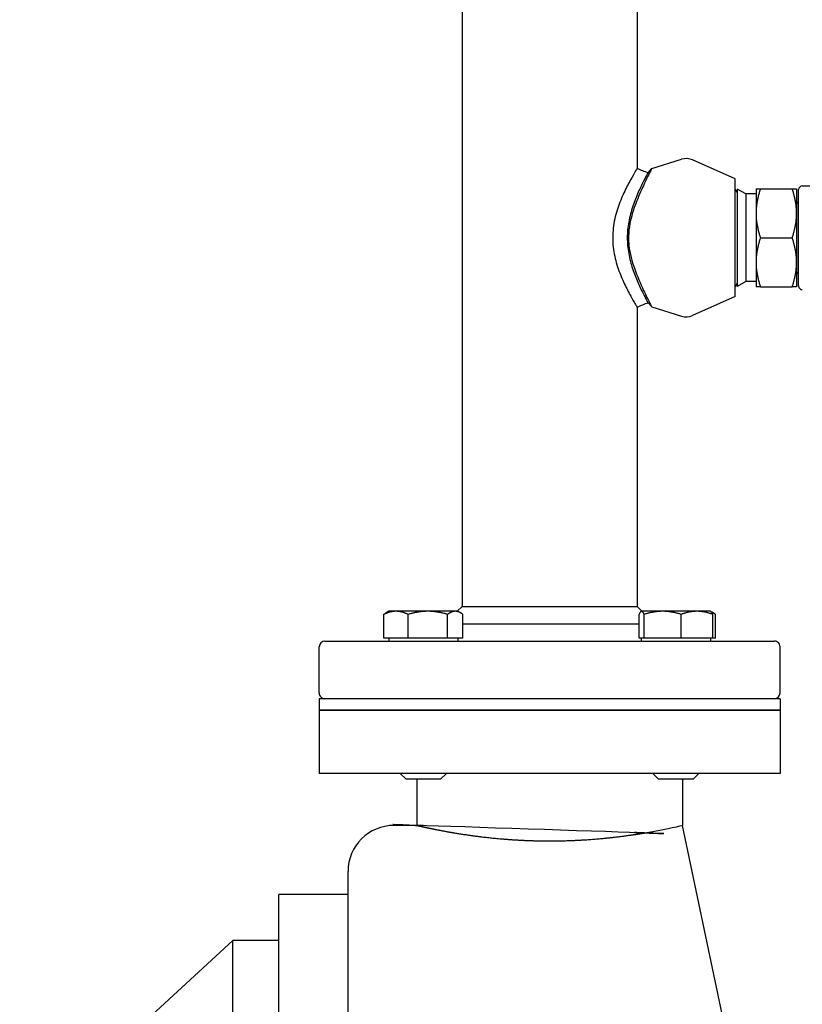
# Paper-space layout 'SHEET_3' of a CAD drawing. Header units: inches. Extents: x 3 to 360, y 8 to 227.
# Tile 60 of 117: x 242 to 250, y 86 to 97. Entities that reach past the tile are written whole.
import ezdxf

# ---------------------------------------------------------------- set-up
doc = ezdxf.new("R2010")
doc.units = ezdxf.units.IN
doc.header["$LTSCALE"] = 10.66666666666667
doc.header["$MEASUREMENT"] = 0
doc.layers.get('0').update_dxf_attribs({"lineweight": 25})

psp = doc.layouts.new('SHEET_3')

# ---------------------------------------------------------------- linework, layer by layer
for p, q in [((246.6575980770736, 98.3499384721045), (246.6575980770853, 90.78493847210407)), ((248.5575980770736, 98.34993847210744), (248.557598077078, 95.53808261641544)), ((248.7158285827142, 95.53504201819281), (249.0377374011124, 95.63638161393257)), ((249.6205980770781, 95.42293847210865), (249.1595717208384, 95.6293131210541)), ((248.6752982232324, 95.49085048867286), (248.7158285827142, 95.53504201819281)), ((249.6205980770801, 94.14693847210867), (249.6205980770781, 95.42293847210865)), ((249.6409436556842, 95.27842950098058), (249.6205980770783, 95.31366907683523)), ((249.6409436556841, 95.31430135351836), (249.6409436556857, 94.25557559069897)), ((249.7348579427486, 95.2600799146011), (249.6409436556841, 95.31430135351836)), ((249.8473579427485, 95.31643847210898), (249.8473579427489, 95.05068847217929)), ((249.8948296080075, 95.31643847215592), (250.2398862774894, 95.31643847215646)), ((250.2873579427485, 95.31643847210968), (250.2873579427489, 95.05068847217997)), ((250.3093579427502, 94.26243847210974), (250.3093579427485, 95.30743847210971)), ((250.3493579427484, 95.34743847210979), (250.4473579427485, 95.34743847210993)), ((249.7348579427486, 95.2600799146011), (249.7348579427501, 94.3097970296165)), ((249.8473579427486, 95.26007991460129), (249.7348579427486, 95.26007991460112)), ((249.8473579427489, 95.05068847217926), (249.8473579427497, 94.51918847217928)), ((250.2873579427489, 95.05068847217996), (250.2873579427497, 94.51918847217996)), ((249.8948296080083, 94.78493847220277), (250.2398862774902, 94.78493847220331)), ((249.8473579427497, 94.51918847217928), (249.8473579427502, 94.253438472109)), ((250.2873579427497, 94.51918847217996), (250.2873579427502, 94.25343847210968)), ((249.6409436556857, 94.29144744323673), (249.6205980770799, 94.25620786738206)), ((249.7348579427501, 94.3097970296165), (249.6409436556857, 94.25557559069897)), ((249.8473579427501, 94.30979702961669), (249.7348579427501, 94.3097970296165)), ((249.8948296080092, 94.2534384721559), (250.2398862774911, 94.25343847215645)), ((249.6205980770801, 94.14693847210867), (249.1595717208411, 93.9405638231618)), ((248.5575980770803, 94.03179432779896), (248.5575980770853, 90.78493847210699)), ((248.7158285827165, 94.03483492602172), (248.6752982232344, 94.07902645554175)), ((248.7158285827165, 94.03483492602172), (249.037737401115, 93.93349533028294)), ((245.8082838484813, 90.44223847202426), (245.8082838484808, 90.69944482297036)), ((245.8625786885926, 90.73293847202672), (245.8317213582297, 90.71512298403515)), ((245.9401251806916, 90.73293847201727), (245.8625786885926, 90.73293847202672)), ((246.2866139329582, 90.73293847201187), (245.9401251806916, 90.73293847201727)), ((246.0719665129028, 90.4422384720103), (246.0719665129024, 90.69944482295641)), ((246.5840674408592, 90.73293847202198), (246.2866139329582, 90.73293847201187)), ((246.5012613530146, 90.44223847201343), (246.5012613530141, 90.69944482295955)), ((246.6125786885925, 90.73293847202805), (246.5840674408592, 90.73293847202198)), ((246.6575980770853, 90.78493847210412), (246.6055980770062, 90.7329384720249)), ((246.6125786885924, 90.73293847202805), (246.6434360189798, 90.71512298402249)), ((246.6575980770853, 90.78493847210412), (248.5575980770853, 90.78493847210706)), ((246.6668735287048, 90.44223847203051), (246.6668735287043, 90.69944482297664)), ((248.5575980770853, 90.78493847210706), (248.6095980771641, 90.73293847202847)), ((248.5775267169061, 90.44223847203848), (248.5775267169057, 90.69944482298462)), ((248.6026174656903, 90.73293847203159), (248.5993698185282, 90.7310634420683)), ((248.6058372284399, 90.73293847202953), (248.6026174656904, 90.73293847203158)), ((248.8341931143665, 90.73293847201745), (248.6058372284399, 90.73293847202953)), ((248.6341477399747, 90.44223847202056), (248.6341477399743, 90.6994448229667)), ((249.2059733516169, 90.73293847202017), (248.8341931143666, 90.73293847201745)), ((249.0342384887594, 90.44223847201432), (249.034238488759, 90.69944482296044)), ((249.3526174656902, 90.73293847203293), (249.2059733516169, 90.73293847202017)), ((249.3526174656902, 90.73293847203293), (249.3558651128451, 90.73106344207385)), ((249.3558651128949, 90.73106344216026), (249.3834747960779, 90.7151229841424)), ((249.3777082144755, 90.442238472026), (249.377708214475, 90.69944482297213)), ((249.4069123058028, 90.44223847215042), (249.4069123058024, 90.69944482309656)), ((246.6668735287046, 90.59743847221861), (248.5775267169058, 90.59743847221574)), ((245.1700980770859, 90.40993847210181), (250.0450980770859, 90.40993847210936)), ((245.9401251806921, 90.44223847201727), (245.8082838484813, 90.44223847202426)), ((245.8625786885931, 90.44223847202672), (245.8625786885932, 90.40993847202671)), ((246.0719665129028, 90.4422384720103), (245.9401251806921, 90.44223847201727)), ((246.2866139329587, 90.44223847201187), (246.0719665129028, 90.4422384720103)), ((246.5012613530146, 90.44223847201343), (246.2866139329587, 90.44223847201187)), ((246.5840674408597, 90.44223847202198), (246.5012613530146, 90.44223847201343)), ((246.6668735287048, 90.44223847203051), (246.5840674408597, 90.44223847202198)), ((246.6125786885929, 90.44223847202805), (246.612578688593, 90.40993847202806)), ((248.6058372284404, 90.44223847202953), (248.5775267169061, 90.44223847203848)), ((248.6026174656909, 90.44223847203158), (248.6026174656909, 90.40993847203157)), ((248.6341477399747, 90.44223847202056), (248.6058372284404, 90.44223847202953)), ((248.8341931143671, 90.44223847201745), (248.6341477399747, 90.44223847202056)), ((249.0342384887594, 90.44223847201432), (248.8341931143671, 90.44223847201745)), ((249.2059733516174, 90.44223847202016), (249.0342384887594, 90.44223847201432)), ((249.3777082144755, 90.442238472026), (249.2059733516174, 90.44223847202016)), ((249.3526174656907, 90.44223847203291), (249.3526174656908, 90.40993847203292)), ((249.4069123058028, 90.44223847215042), (249.3777082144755, 90.44223847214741)), ((245.1075980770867, 89.84743847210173), (245.107598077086, 90.34743847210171)), ((250.1075980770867, 89.84743847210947), (250.107598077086, 90.34743847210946)), ((250.1075980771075, 89.78493847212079), (245.1075980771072, 89.78493847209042)), ((245.1075980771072, 89.78493847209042), (245.107598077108, 89.65993847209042)), ((250.1075980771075, 89.78493847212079), (250.1075980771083, 89.65993847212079)), ((245.1075980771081, 89.65993847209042), (250.1075980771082, 89.65993847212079)), ((245.1075980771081, 89.6599384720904), (245.1075980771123, 88.9724384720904)), ((250.1075980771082, 89.65993847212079), (245.107598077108, 89.65993847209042)), ((250.1075980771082, 89.65993847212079), (250.1075980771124, 88.97243847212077)), ((250.1075980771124, 88.97243847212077), (245.1075980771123, 88.9724384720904)), ((246.0500786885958, 88.90993847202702), (245.9875786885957, 88.97243847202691)), ((246.4250786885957, 88.90993847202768), (246.0500786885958, 88.90993847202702)), ((246.1675980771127, 88.90993847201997), (246.1675980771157, 88.40993847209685)), ((246.4250786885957, 88.90993847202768), (246.4875786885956, 88.97243847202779)), ((248.7901174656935, 88.90993847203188), (248.7276174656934, 88.97243847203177)), ((249.1651174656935, 88.90993847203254), (248.7901174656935, 88.90993847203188)), ((249.0475980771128, 88.90993847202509), (249.0475980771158, 88.40993847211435)), ((249.1651174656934, 88.90993847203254), (249.2276174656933, 88.97243847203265)), ((246.1675980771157, 88.40993847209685), (245.9200980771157, 88.40993847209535)), ((249.9200980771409, 84.28493847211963), (249.0475980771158, 88.40993847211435)), ((245.4200980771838, 77.15993847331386), (245.4200980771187, 87.9099384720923)), ((244.6700980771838, 77.1599384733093), (244.6700980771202, 87.65993847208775)), ((245.4200980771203, 87.65993847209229), (244.6700980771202, 87.65993847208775)), ((241.8575980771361, 85.03493847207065), (244.1700980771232, 87.1599384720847)), ((244.1700980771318, 85.69547237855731), (244.1700980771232, 87.1599384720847)), ((244.6700980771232, 87.15993847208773), (244.1700980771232, 87.1599384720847))]:
    psp.add_line(p, q)
for centre, radius, start, end in [((249.089348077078, 95.47243847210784), 0.1718749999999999, 65.88471742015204, 107.474439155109), ((250.3493579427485, 95.30743847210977), 0.04000000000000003, 90.00000000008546, 180), ((250.3093579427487, 95.1819384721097), 0.02199999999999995, 180, 270.0000000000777), ((250.30935794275, 94.38793847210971), 0.02199999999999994, 90.00000000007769, 180), ((250.3493579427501, 94.26243847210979), 0.04000000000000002, 180, 270.0000000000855), ((249.0893480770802, 94.09743847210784), 0.1718749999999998, 252.5255608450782, 294.1152825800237), ((245.170098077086, 90.34743847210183), 0.06249999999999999, 90.00000000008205, 180), ((250.045098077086, 90.34743847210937), 0.06249999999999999, 0, 90.00000000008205), ((245.1700980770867, 89.84743847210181), 0.06249999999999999, 180, 270.000000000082), ((250.0450980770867, 89.84743847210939), 0.06249999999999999, 270.000000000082, 0), ((245.9200980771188, 87.90993847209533), 0.5000000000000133, 90.00000000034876, 180)]:
    psp.add_arc(centre, radius, start, end)
for points, knots in [([(248.5575973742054, 95.53808295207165), (248.5575969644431, 95.53808312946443), (248.5566867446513, 95.53656829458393), (248.5548525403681, 95.53351010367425), (248.5520924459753, 95.52890816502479), (248.547310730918, 95.52092896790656), (248.540819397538, 95.50996679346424), (248.5279375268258, 95.48821266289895), (248.5080787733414, 95.45440790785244), (248.4850216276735, 95.41249034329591), (248.4632580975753, 95.37292455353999), (248.438352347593, 95.32555784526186), (248.4138978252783, 95.2730317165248), (248.3906440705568, 95.2230847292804), (248.3667878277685, 95.1661036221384), (248.3468997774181, 95.10617626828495), (248.3274534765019, 95.04758000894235), (248.3104359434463, 94.98118809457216), (248.3009814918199, 94.91432996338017), (248.2916522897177, 94.84835754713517), (248.2893676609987, 94.77602230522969), (248.2949495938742, 94.70914224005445), (248.3004855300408, 94.6428132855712), (248.3140419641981, 94.57498357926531), (248.3310333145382, 94.51517774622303), (248.3481569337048, 94.45490635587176), (248.3701028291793, 94.39663160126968), (248.3921152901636, 94.34545599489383), (248.4146512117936, 94.29306342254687), (248.4387098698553, 94.24443451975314), (248.4606515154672, 94.20268176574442), (248.4856352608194, 94.15514020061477), (248.5088495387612, 94.1145586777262), (248.5259853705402, 94.08515619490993), (248.5357115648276, 94.06846752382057), (248.5436560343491, 94.05510385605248), (248.5490764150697, 94.0460211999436), (248.5543659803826, 94.03715774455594), (248.5572530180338, 94.03236837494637), (248.5575688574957, 94.03184293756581), (248.5575883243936, 94.03181055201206), (248.557597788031, 94.03179475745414), (248.5575973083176, 94.031795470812)], [0.2039927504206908, 0.2039927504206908, 0.2039927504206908, 0.2039927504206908, 0.2204176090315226, 0.2204176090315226, 0.2204176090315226, 0.245133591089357, 0.245133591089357, 0.245133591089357, 0.294181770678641, 0.294181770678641, 0.294181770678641, 0.3404781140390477, 0.3404781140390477, 0.3404781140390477, 0.3845012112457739, 0.3845012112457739, 0.3845012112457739, 0.4275464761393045, 0.4275464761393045, 0.4275464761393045, 0.4700214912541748, 0.4700214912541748, 0.4700214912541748, 0.5121465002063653, 0.5121465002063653, 0.5121465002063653, 0.5545994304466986, 0.5545994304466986, 0.5545994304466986, 0.5980618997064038, 0.5980618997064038, 0.5980618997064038, 0.6475502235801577, 0.6475502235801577, 0.6475502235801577, 0.6756394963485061, 0.6756394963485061, 0.6756394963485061, 0.7030508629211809, 0.7030508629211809, 0.7030508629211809, 0.7047403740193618, 0.7047403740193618, 0.7047403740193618, 0.7047403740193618]), ([(248.715828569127, 95.5350420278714), (248.7158278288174, 95.53504255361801), (248.7094242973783, 95.52258043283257), (248.6846813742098, 95.47345503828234), (248.6662767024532, 95.43667578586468), (248.6198500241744, 95.33961814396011), (248.5912737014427, 95.2780538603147), (248.5293072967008, 95.12632638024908), (248.4968224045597, 95.03464734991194), (248.4601067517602, 94.84331445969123), (248.4611921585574, 94.762733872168), (248.4776568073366, 94.6122607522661), (248.5009344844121, 94.52988777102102), (248.5575570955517, 94.36843484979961), (248.5945020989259, 94.28516885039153), (248.6538201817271, 94.15839034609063), (248.6767507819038, 94.11230071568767), (248.7066527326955, 94.05271341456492), (248.7147794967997, 94.03688993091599), (248.7157968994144, 94.03489698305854), (248.7158284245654, 94.03483481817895), (248.715828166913, 94.0348346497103)], [3.515393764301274, 3.515393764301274, 3.515393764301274, 3.515393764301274, 4.15552963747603, 4.15552963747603, 4.818495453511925, 4.818495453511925, 5.550295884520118, 5.550295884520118, 6.431819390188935, 6.431819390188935, 7.331514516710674, 7.331514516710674, 8.577995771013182, 8.577995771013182, 10.03656687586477, 10.03656687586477, 11.20206373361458, 11.20206373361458, 12.23232814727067, 12.23232814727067, 12.30091691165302, 12.30091691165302, 12.30091691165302, 12.30091691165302]), ([(248.6752922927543, 95.49084212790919), (248.6752889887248, 95.49083747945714), (248.6744133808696, 95.48924925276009), (248.6726563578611, 95.4860534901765), (248.6700068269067, 95.4812343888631), (248.6653133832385, 95.47268185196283), (248.6592124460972, 95.46137742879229), (248.6471053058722, 95.43894411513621), (248.6283080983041, 95.40358472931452), (248.6076879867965, 95.36159460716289), (248.5882247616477, 95.32196033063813), (248.5659307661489, 95.27381858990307), (248.5453360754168, 95.2229750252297), (248.525752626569, 95.17462798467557), (248.50618236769, 95.11989342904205), (248.4906795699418, 95.06469398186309), (248.4755211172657, 95.01072061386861), (248.4631996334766, 94.95241757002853), (248.4564336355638, 94.8945371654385), (248.449757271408, 94.83742354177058), (248.4482143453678, 94.77884034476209), (248.4521900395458, 94.72100942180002), (248.4561329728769, 94.66365504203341), (248.4655752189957, 94.60619731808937), (248.478493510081, 94.55206242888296), (248.4915123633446, 94.49750612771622), (248.5088781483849, 94.44296927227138), (248.5270652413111, 94.39395824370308), (248.5456848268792, 94.34378172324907), (248.5665590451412, 94.29542144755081), (248.5858975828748, 94.2538425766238), (248.6079173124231, 94.20649900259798), (248.6294086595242, 94.1646429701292), (248.6452696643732, 94.13461040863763), (248.6542722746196, 94.11756410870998), (248.6618869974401, 94.10351900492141), (248.6670882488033, 94.09398832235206), (248.6721639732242, 94.08468765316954), (248.6749648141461, 94.07963084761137), (248.6752698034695, 94.07907797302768), (248.6752887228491, 94.0790436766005), (248.675297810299, 94.07902712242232), (248.675297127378, 94.07902822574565)], [0.2040273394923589, 0.2040273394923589, 0.2040273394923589, 0.2040273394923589, 0.2204176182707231, 0.2204176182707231, 0.2204176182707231, 0.2451336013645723, 0.2451336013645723, 0.2451336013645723, 0.2941817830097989, 0.2941817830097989, 0.2941817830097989, 0.3404781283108, 0.3404781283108, 0.3404781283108, 0.3845012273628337, 0.3845012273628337, 0.3845012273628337, 0.4275464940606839, 0.4275464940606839, 0.4275464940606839, 0.4700215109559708, 0.4700215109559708, 0.4700215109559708, 0.5121465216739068, 0.5121465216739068, 0.5121465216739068, 0.554599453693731, 0.554599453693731, 0.554599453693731, 0.5980619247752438, 0.5980619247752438, 0.5980619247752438, 0.6475502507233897, 0.6475502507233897, 0.6475502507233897, 0.6756395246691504, 0.6756395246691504, 0.6756395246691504, 0.7030508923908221, 0.7030508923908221, 0.7030508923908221, 0.7047512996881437, 0.7047512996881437, 0.7047512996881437, 0.7047512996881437]), ([(246.1675980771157, 88.40993847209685), (246.1675980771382, 88.40993847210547), (246.1763156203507, 88.40791027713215), (246.2129188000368, 88.39962696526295), (246.2407954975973, 88.39337713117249), (246.3143766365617, 88.37765750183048), (246.3601395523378, 88.36818842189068), (246.4657604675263, 88.34783050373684), (246.525625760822, 88.336961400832), (246.6531092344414, 88.31591088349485), (246.72513737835, 88.30498405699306), (246.882075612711, 88.28441650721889), (246.9669833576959, 88.27479688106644), (247.1442738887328, 88.25877242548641), (247.2368041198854, 88.2523707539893), (247.4230844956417, 88.243875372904), (247.5168367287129, 88.24178851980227), (247.6075980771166, 88.24178851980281), (247.6983594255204, 88.24178851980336), (247.7921116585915, 88.24387537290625), (247.9783920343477, 88.2523707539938), (248.0709222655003, 88.25877242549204), (248.2482127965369, 88.27479688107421), (248.3331205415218, 88.2844165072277), (248.4900587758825, 88.3049840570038), (248.562086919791, 88.31591088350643), (248.6313481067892, 88.32734753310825), (248.6368360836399, 88.32826092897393), (248.6422933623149, 88.32917621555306)], [16.59760594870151, 16.59760594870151, 16.59760594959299, 16.59760594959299, 17.28913830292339, 17.28913830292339, 17.98067065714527, 17.98067065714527, 18.67220301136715, 18.67220301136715, 19.36373536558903, 19.36373536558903, 20.05533684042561, 20.05533684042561, 20.74693831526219, 20.74693831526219, 21.43853979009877, 21.43853979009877, 22.13014126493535, 22.13014126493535, 22.13014126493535, 22.82174273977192, 22.82174273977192, 23.51334421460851, 23.51334421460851, 24.20494568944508, 24.20494568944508, 24.89654716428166, 24.89654716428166, 24.9563959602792, 24.9563959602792, 24.9563959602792, 24.9563959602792]), ([(248.6422933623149, 88.32917621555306), (248.6998930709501, 88.33883675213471), (248.754006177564, 88.34871144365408), (248.855056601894, 88.36818842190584), (248.90081951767, 88.37765750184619), (248.9744006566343, 88.3933771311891), (249.0022773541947, 88.3996269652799), (249.0388805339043, 88.40791027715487), (249.0475980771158, 88.4099384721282), (249.0475980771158, 88.40993847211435)], [24.9563959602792, 24.9563959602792, 24.9563959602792, 24.9563959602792, 25.58807951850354, 25.58807951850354, 26.27961187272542, 26.27961187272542, 26.9711442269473, 26.9711442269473, 27.66267658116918, 27.66267658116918, 27.66267658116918, 27.66267658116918])]:
    psp.add_open_spline(points, degree=3, knots=knots)
for points in [[(248.5575980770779, 95.53808261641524), (248.5968251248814, 95.52232546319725), (248.636071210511, 95.50660770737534), (248.6752982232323, 95.49085048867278)], [(248.6752982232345, 94.07902645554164), (248.6360653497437, 94.06328160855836), (248.5968309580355, 94.0475391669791), (248.5575980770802, 94.03179432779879)]]:
    psp.add_open_spline(points, degree=3)
for points, weights in [([(249.8473579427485, 95.31643847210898), (249.8473579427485, 95.31643847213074), (249.8948296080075, 95.31643847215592)], [1, 1.037954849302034, 1]), ([(249.8948296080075, 95.31643847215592), (249.8473579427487, 95.17402347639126), (249.8473579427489, 95.05068847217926)], [1, 1.037954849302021, 1]), ([(250.2398862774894, 95.31643847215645), (250.2873579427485, 95.31643847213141), (250.2873579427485, 95.31643847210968)], [1, 1.037954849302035, 1]), ([(250.2873579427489, 95.05068847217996), (250.2873579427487, 95.17402347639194), (250.2398862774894, 95.31643847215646)], [1, 1.037954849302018, 1]), ([(249.8473579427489, 95.05068847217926), (249.8473579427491, 94.9273534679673), (249.8948296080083, 94.78493847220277)], [1, 1.037954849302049, 1]), ([(250.2398862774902, 94.78493847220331), (250.2873579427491, 94.92735346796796), (250.2873579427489, 95.05068847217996)], [1, 1.037954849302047, 1]), ([(249.8948296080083, 94.78493847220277), (249.8473579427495, 94.642523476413), (249.8473579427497, 94.51918847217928)], [1, 1.037954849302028, 1]), ([(250.2873579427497, 94.51918847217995), (250.2873579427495, 94.6425234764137), (250.2398862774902, 94.78493847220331)], [1, 1.037954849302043, 1]), ([(249.8473579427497, 94.51918847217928), (249.8473579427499, 94.39585346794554), (249.8948296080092, 94.2534384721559)], [1, 1.037954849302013, 1]), ([(250.2398862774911, 94.25343847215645), (250.2873579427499, 94.39585346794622), (250.2873579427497, 94.51918847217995)], [1, 1.037954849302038, 1]), ([(249.8948296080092, 94.2534384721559), (249.8473579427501, 94.25343847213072), (249.8473579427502, 94.253438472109)], [1, 1.037954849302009, 1]), ([(250.2873579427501, 94.25343847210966), (250.2873579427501, 94.25343847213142), (250.2398862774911, 94.25343847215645)], [1, 1.037954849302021, 1]), ([(245.9401251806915, 90.73293847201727), (245.8789374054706, 90.7329384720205), (245.8082838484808, 90.69944482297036)], [1, 1.037954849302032, 1]), ([(245.8082838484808, 90.69944482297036), (245.8203819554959, 90.70857617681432), (245.8317213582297, 90.71512298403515)], [1, 1.010069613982, 1.014796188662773]), ([(246.0719665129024, 90.69944482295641), (246.0013129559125, 90.73293847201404), (245.9401251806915, 90.73293847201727)], [1, 1.037954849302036, 1]), ([(246.2866139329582, 90.73293847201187), (246.1869957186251, 90.73293847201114), (246.0719665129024, 90.69944482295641)], [1, 1.037954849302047, 1]), ([(246.5012613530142, 90.69944482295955), (246.3862321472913, 90.7329384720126), (246.2866139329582, 90.73293847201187)], [1, 1.037954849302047, 1]), ([(246.5840674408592, 90.73293847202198), (246.545637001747, 90.73293847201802), (246.5012613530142, 90.69944482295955)], [1, 1.037954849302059, 1]), ([(246.6668735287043, 90.69944482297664), (246.6224978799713, 90.73293847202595), (246.5840674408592, 90.73293847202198)], [1, 1.037954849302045, 1]), ([(248.6058372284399, 90.73293847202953), (248.5926982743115, 90.7329384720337), (248.5775267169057, 90.69944482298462)], [1, 1.037954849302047, 1]), ([(248.6341477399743, 90.6994448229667), (248.6189761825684, 90.73293847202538), (248.6058372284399, 90.73293847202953)], [1, 1.037954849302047, 1]), ([(248.8341931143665, 90.73293847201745), (248.7413517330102, 90.7329384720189), (248.6341477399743, 90.6994448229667)], [1, 1.037954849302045, 1]), ([(249.034238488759, 90.69944482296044), (248.9270344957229, 90.732938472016), (248.8341931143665, 90.73293847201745)], [1, 1.037954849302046, 1]), ([(249.2059733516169, 90.73293847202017), (249.1262709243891, 90.73293847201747), (249.034238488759, 90.69944482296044)], [1, 1.037954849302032, 1]), ([(249.377708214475, 90.69944482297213), (249.2856757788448, 90.73293847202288), (249.2059733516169, 90.73293847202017)], [1, 1.037954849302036, 1]), ([(249.3558651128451, 90.73106344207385), (249.3660493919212, 90.72518354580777), (249.377708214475, 90.69944482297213)], [1.013775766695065, 1.02891292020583, 1]), ([(249.4069123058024, 90.69944482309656), (249.3835145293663, 90.71710488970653), (249.3625366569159, 90.72530095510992)], [1, 1.019659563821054, 1.018952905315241])]:
    psp.add_rational_spline(points, weights, degree=2)

doc.saveas('drawing.dxf')
